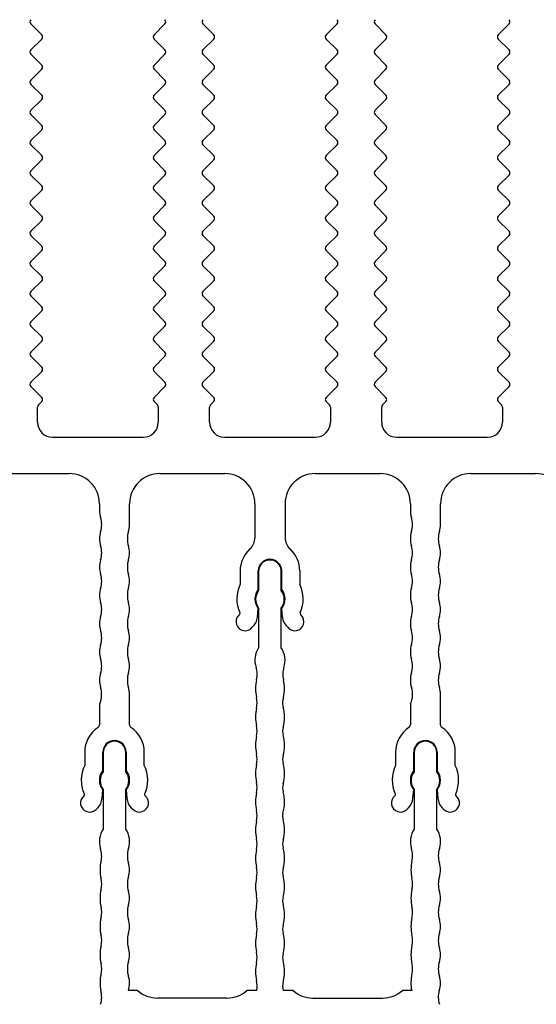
# Model space of a CAD drawing. Header units: millimetres. Extents: x 0 to 594, y 0 to 420.
# Tile 18 of 120: x 109 to 143, y 252 to 317. Entities that reach past the tile are written whole.
import ezdxf

# ---------------------------------------------------------------- set-up
doc = ezdxf.new("R2010")
doc.units = ezdxf.units.MM
doc.header["$LTSCALE"] = 32.67
doc.layers.get('0').update_dxf_attribs({"linetype": 'CONTINUOUS'})
doc.layers.add('3_ALL_AXES', color=7, linetype='CONTINUOUS')

msp = doc.modelspace()

# ---------------------------------------------------------------- linework, layer by layer
at = {"color": 7, "linetype": 'CONTINUOUS'}
for p, q in [((109.82841, 290.46599), (109.82841, 291.46807)), ((109.88699, 291.60949), (110.10415, 291.82665)), ((117.55268, 291.82665), (117.76983, 291.60949)), ((117.82841, 291.46807), (117.82841, 290.46599)), ((121.22841, 290.46599), (121.22841, 291.46807)), ((121.28699, 291.60949), (121.50415, 291.82665)), ((128.95268, 291.82665), (129.16983, 291.60949)), ((129.22841, 291.46807), (129.22841, 290.46599)), ((132.62841, 290.46599), (132.62841, 291.46807)), ((132.68699, 291.60949), (132.90415, 291.82665)), ((140.35268, 291.82665), (140.56983, 291.60949)), ((140.62841, 291.46807), (140.62841, 290.46599))]:
    msp.add_line(p, q, dxfattribs=at)
for centre, start, end in [((110.02841, 291.46807), 135, 180), ((117.62841, 291.46807), 0, 45), ((121.42841, 291.46807), 135, 180), ((129.02841, 291.46807), 0, 45), ((132.82841, 291.46807), 135, 180), ((140.42841, 291.46807), 0, 45)]:
    msp.add_arc(centre, 0.2, start, end, dxfattribs=at)
at = {"layer": '3_ALL_AXES', "color": 7, "linetype": 'CONTINUOUS'}
for p, q in [((109.38792, 316.82548), (110.10405, 316.10935)), ((118.2689, 316.82548), (117.55277, 316.10935)), ((120.78792, 316.82548), (121.50405, 316.10935)), ((129.6689, 316.82548), (128.95277, 316.10935)), ((132.18792, 316.82548), (132.90405, 316.10935)), ((141.0689, 316.82548), (140.35277, 316.10935)), ((110.10405, 315.82647), (109.38735, 315.10977)), ((117.55277, 315.82647), (118.26947, 315.10977)), ((121.50405, 315.82647), (120.78735, 315.10977)), ((128.95277, 315.82647), (129.66947, 315.10977)), ((132.90405, 315.82647), (132.18735, 315.10977)), ((140.35277, 315.82647), (141.06947, 315.10977)), ((109.38792, 314.82548), (110.10405, 314.10935)), ((118.2689, 314.82548), (117.55277, 314.10935)), ((120.78792, 314.82548), (121.50405, 314.10935)), ((129.6689, 314.82548), (128.95277, 314.10935)), ((132.18792, 314.82548), (132.90405, 314.10935)), ((141.0689, 314.82548), (140.35277, 314.10935)), ((110.10405, 313.82647), (109.38735, 313.10977)), ((117.55277, 313.82647), (118.26947, 313.10977)), ((121.50405, 313.82647), (120.78735, 313.10977)), ((128.95277, 313.82647), (129.66947, 313.10977)), ((132.90405, 313.82647), (132.18735, 313.10977)), ((140.35277, 313.82647), (141.06947, 313.10977)), ((109.38792, 312.82548), (110.10405, 312.10935)), ((118.2689, 312.82548), (117.55277, 312.10935)), ((120.78792, 312.82548), (121.50405, 312.10935)), ((129.6689, 312.82548), (128.95277, 312.10935)), ((132.18792, 312.82548), (132.90405, 312.10935)), ((141.0689, 312.82548), (140.35277, 312.10935)), ((110.10405, 311.82647), (109.38735, 311.10977)), ((117.55277, 311.82647), (118.26947, 311.10977)), ((121.50405, 311.82647), (120.78735, 311.10977)), ((128.95277, 311.82647), (129.66947, 311.10977)), ((132.90405, 311.82647), (132.18735, 311.10977)), ((140.35277, 311.82647), (141.06947, 311.10977)), ((109.38792, 310.82548), (110.10405, 310.10935)), ((118.2689, 310.82548), (117.55277, 310.10935)), ((120.78792, 310.82548), (121.50405, 310.10935)), ((129.6689, 310.82548), (128.95277, 310.10935)), ((132.18792, 310.82548), (132.90405, 310.10935)), ((141.0689, 310.82548), (140.35277, 310.10935)), ((110.10405, 309.82647), (109.38735, 309.10977)), ((117.55277, 309.82647), (118.26947, 309.10977)), ((121.50405, 309.82647), (120.78735, 309.10977)), ((128.95277, 309.82647), (129.66947, 309.10977)), ((132.90405, 309.82647), (132.18735, 309.10977)), ((140.35277, 309.82647), (141.06947, 309.10977)), ((109.38792, 308.82548), (110.10405, 308.10935)), ((118.2689, 308.82548), (117.55277, 308.10935)), ((120.78792, 308.82548), (121.50405, 308.10935)), ((129.6689, 308.82548), (128.95277, 308.10935)), ((132.18792, 308.82548), (132.90405, 308.10935)), ((141.0689, 308.82548), (140.35277, 308.10935)), ((110.10405, 307.82647), (109.38735, 307.10977)), ((117.55277, 307.82647), (118.26947, 307.10977)), ((121.50405, 307.82647), (120.78735, 307.10977)), ((128.95277, 307.82647), (129.66947, 307.10977)), ((132.90405, 307.82647), (132.18735, 307.10977)), ((140.35277, 307.82647), (141.06947, 307.10977)), ((109.38792, 306.82548), (110.10405, 306.10935)), ((118.2689, 306.82548), (117.55277, 306.10935)), ((120.78792, 306.82548), (121.50405, 306.10935)), ((129.6689, 306.82548), (128.95277, 306.10935)), ((132.18792, 306.82548), (132.90405, 306.10935)), ((141.0689, 306.82548), (140.35277, 306.10935)), ((110.10405, 305.82647), (109.38735, 305.10977)), ((117.55277, 305.82647), (118.26947, 305.10977)), ((121.50405, 305.82647), (120.78735, 305.10977)), ((128.95277, 305.82647), (129.66947, 305.10977)), ((132.90405, 305.82647), (132.18735, 305.10977)), ((140.35277, 305.82647), (141.06947, 305.10977)), ((109.38792, 304.82548), (110.10405, 304.10935)), ((118.2689, 304.82548), (117.55277, 304.10935)), ((120.78792, 304.82548), (121.50405, 304.10935)), ((129.6689, 304.82548), (128.95277, 304.10935)), ((132.18792, 304.82548), (132.90405, 304.10935)), ((141.0689, 304.82548), (140.35277, 304.10935)), ((110.10405, 303.82647), (109.38735, 303.10977)), ((117.55277, 303.82647), (118.26947, 303.10977)), ((121.50405, 303.82647), (120.78735, 303.10977)), ((128.95277, 303.82647), (129.66947, 303.10977)), ((132.90405, 303.82647), (132.18735, 303.10977)), ((140.35277, 303.82647), (141.06947, 303.10977)), ((109.38792, 302.82548), (110.10405, 302.10935)), ((118.2689, 302.82548), (117.55277, 302.10935)), ((120.78792, 302.82548), (121.50405, 302.10935)), ((129.6689, 302.82548), (128.95277, 302.10935)), ((132.18792, 302.82548), (132.90405, 302.10935)), ((141.0689, 302.82548), (140.35277, 302.10935)), ((110.10405, 301.82647), (109.38735, 301.10977)), ((117.55277, 301.82647), (118.26947, 301.10977)), ((121.50405, 301.82647), (120.78735, 301.10977)), ((128.95277, 301.82647), (129.66947, 301.10977)), ((132.90405, 301.82647), (132.18735, 301.10977)), ((140.35277, 301.82647), (141.06947, 301.10977)), ((109.38792, 300.82548), (110.10405, 300.10935)), ((118.2689, 300.82548), (117.55277, 300.10935)), ((120.78792, 300.82548), (121.50405, 300.10935)), ((129.6689, 300.82548), (128.95277, 300.10935)), ((132.18792, 300.82548), (132.90405, 300.10935)), ((141.0689, 300.82548), (140.35277, 300.10935)), ((110.10405, 299.82647), (109.38735, 299.10977)), ((117.55277, 299.82647), (118.26947, 299.10977)), ((121.50405, 299.82647), (120.78735, 299.10977)), ((128.95277, 299.82647), (129.66947, 299.10977)), ((132.90405, 299.82647), (132.18735, 299.10977)), ((140.35277, 299.82647), (141.06947, 299.10977)), ((109.38792, 298.82548), (110.10405, 298.10935)), ((118.2689, 298.82548), (117.55277, 298.10935)), ((120.78792, 298.82548), (121.50405, 298.10935)), ((129.6689, 298.82548), (128.95277, 298.10935)), ((132.18792, 298.82548), (132.90405, 298.10935)), ((141.0689, 298.82548), (140.35277, 298.10935)), ((110.10405, 297.82647), (109.38735, 297.10977)), ((117.55277, 297.82647), (118.26947, 297.10977)), ((121.50405, 297.82647), (120.78735, 297.10977)), ((128.95277, 297.82647), (129.66947, 297.10977)), ((132.90405, 297.82647), (132.18735, 297.10977)), ((140.35277, 297.82647), (141.06947, 297.10977)), ((109.38792, 296.82548), (110.10405, 296.10935)), ((118.2689, 296.82548), (117.55277, 296.10935)), ((120.78792, 296.82548), (121.50405, 296.10935)), ((129.6689, 296.82548), (128.95277, 296.10935)), ((132.18792, 296.82548), (132.90405, 296.10935)), ((141.0689, 296.82548), (140.35277, 296.10935)), ((110.10405, 295.82647), (109.38735, 295.10977)), ((117.55277, 295.82647), (118.26947, 295.10977)), ((121.50405, 295.82647), (120.78735, 295.10977)), ((128.95277, 295.82647), (129.66947, 295.10977)), ((132.90405, 295.82647), (132.18735, 295.10977)), ((140.35277, 295.82647), (141.06947, 295.10977)), ((109.38792, 294.82548), (110.10405, 294.10935)), ((118.2689, 294.82548), (117.55277, 294.10935)), ((120.78792, 294.82548), (121.50405, 294.10935)), ((129.6689, 294.82548), (128.95277, 294.10935)), ((132.18792, 294.82548), (132.90405, 294.10935)), ((141.0689, 294.82548), (140.35277, 294.10935)), ((110.10405, 293.82647), (109.38735, 293.10977)), ((117.55277, 293.82647), (118.26947, 293.10977)), ((121.50405, 293.82647), (120.78735, 293.10977)), ((128.95277, 293.82647), (129.66947, 293.10977)), ((132.90405, 293.82647), (132.18735, 293.10977)), ((140.35277, 293.82647), (141.06947, 293.10977)), ((109.38792, 292.82548), (110.10405, 292.10935)), ((118.2689, 292.82548), (117.55277, 292.10935)), ((120.78792, 292.82548), (121.50405, 292.10935)), ((129.6689, 292.82548), (128.95277, 292.10935)), ((132.18792, 292.82548), (132.90405, 292.10935)), ((141.0689, 292.82548), (140.35277, 292.10935)), ((110.82841, 289.46599), (116.82841, 289.46599)), ((122.22841, 289.46599), (128.22841, 289.46599)), ((133.62841, 289.46599), (139.62841, 289.46599)), ((107.62836, 287.06805), (111.9284, 287.06805)), ((117.92833, 287.06805), (122.22836, 287.06805)), ((128.22836, 287.06805), (132.5284, 287.06805)), ((138.52833, 287.06805), (142.82836, 287.06805)), ((113.9284, 285.06805), (113.9284, 284.62495)), ((115.92834, 283.6883), (115.92834, 285.06805)), ((124.22836, 285.06805), (124.22836, 282.82046)), ((126.22836, 285.06805), (126.22836, 282.82046)), ((134.5284, 285.06805), (134.5284, 284.62495)), ((136.52834, 283.6883), (136.52834, 285.06805)), ((123.25336, 280.61805), (123.25336, 279.73726)), ((124.45336, 279.40001), (124.45336, 280.61805)), ((124.47847, 280.59305), (124.47847, 279.32615)), ((125.97847, 279.32615), (125.97847, 280.59305)), ((126.00336, 279.40001), (126.00336, 280.61805)), ((127.20336, 280.61805), (127.20336, 279.73726)), ((123.21495, 277.74396), (123.15634, 277.68598)), ((123.225, 277.85889), (123.21495, 277.74396)), ((124.40357, 277.56702), (124.45336, 278.13609)), ((124.47847, 278.15996), (124.47847, 275.53374)), ((125.97847, 275.53374), (125.97847, 278.15996)), ((126.05314, 277.56702), (126.00336, 278.13609)), ((127.23171, 277.85889), (127.24176, 277.74396)), ((127.24176, 277.74396), (127.30037, 277.68598)), ((115.9284, 270.43204), (115.9284, 272.4484)), ((136.5284, 270.43204), (136.5284, 272.4484)), ((113.92843, 271.75019), (113.92843, 270.43227)), ((134.52843, 271.75019), (134.52843, 270.43227)), ((112.95336, 268.61805), (112.95336, 267.73726)), ((114.15336, 267.40001), (114.15336, 268.61805)), ((114.17847, 268.59305), (114.17847, 267.32613)), ((115.67848, 267.32613), (115.67848, 268.59305)), ((115.70336, 268.61805), (115.70336, 267.40001)), ((116.90336, 267.73726), (116.90336, 268.61805)), ((133.55336, 268.61805), (133.55336, 267.73726)), ((134.75336, 267.40001), (134.75336, 268.61805)), ((134.77847, 268.59305), (134.77847, 267.32613)), ((136.27848, 267.32613), (136.27848, 268.59305)), ((136.30336, 268.61805), (136.30336, 267.40001)), ((137.50336, 267.73726), (137.50336, 268.61805)), ((114.10357, 265.56702), (114.15336, 266.13609)), ((114.17847, 266.15995), (114.17847, 263.53374)), ((115.67848, 263.53374), (115.67848, 266.15995)), ((115.70336, 266.13609), (115.75314, 265.56702)), ((134.70357, 265.56702), (134.75336, 266.13609)), ((134.77847, 266.15995), (134.77847, 263.53374)), ((136.27848, 263.53374), (136.27848, 266.15995)), ((136.30336, 266.13609), (136.35314, 265.56702)), ((112.9246, 265.85978), (112.91448, 265.74412)), ((116.94223, 265.74412), (116.93212, 265.85978)), ((133.5246, 265.85978), (133.51448, 265.74412)), ((137.54223, 265.74412), (137.53212, 265.85978)), ((113.70262, 264.83521), (113.81448, 264.94707)), ((116.04223, 264.94707), (116.15409, 264.83521)), ((134.30262, 264.83521), (134.41448, 264.94707)), ((136.64223, 264.94707), (136.75409, 264.83521)), ((116.45554, 252.84307), (115.84524, 252.84307)), ((122.3784, 252.34307), (117.77842, 252.34307)), ((124.34481, 252.84307), (123.70128, 252.84307)), ((126.75555, 252.84307), (126.11141, 252.84307)), ((128.07842, 252.34307), (132.6784, 252.34307)), ((134.61656, 252.84307), (134.00128, 252.84307))]:
    msp.add_line(p, q, dxfattribs=at)
for centre, radius, start, end in [((109.52936, 316.96814), 0.20057, 135.0754942, 225), ((118.12746, 316.96814), 0.20057, 315, 44.9245058), ((120.92936, 316.96814), 0.20057, 135.0754942, 225), ((129.52746, 316.96814), 0.20057, 315, 44.9245058), ((132.32936, 316.96814), 0.20057, 135.0754942, 225), ((140.92746, 316.96814), 0.20057, 315, 44.9245058), ((109.96261, 315.96791), 0.20003, 315, 45), ((117.69421, 315.96791), 0.20003, 135, 225), ((121.36261, 315.96791), 0.20003, 315, 45), ((129.09421, 315.96791), 0.20003, 135, 225), ((132.76261, 315.96791), 0.20003, 315, 45), ((140.49421, 315.96791), 0.20003, 135, 225), ((109.52936, 314.96814), 0.20057, 135.0754942, 225), ((118.12746, 314.96814), 0.20057, 315, 44.9245058), ((120.92936, 314.96814), 0.20057, 135.0754942, 225), ((129.52746, 314.96814), 0.20057, 315, 44.9245058), ((132.32936, 314.96814), 0.20057, 135.0754942, 225), ((140.92746, 314.96814), 0.20057, 315, 44.9245058), ((109.96261, 313.96791), 0.20003, 315, 45), ((117.69421, 313.96791), 0.20003, 135, 225), ((121.36261, 313.96791), 0.20003, 315, 45), ((129.09421, 313.96791), 0.20003, 135, 225), ((132.76261, 313.96791), 0.20003, 315, 45), ((140.49421, 313.96791), 0.20003, 135, 225), ((109.52936, 312.96814), 0.20057, 135.0754942, 225), ((118.12746, 312.96814), 0.20057, 315, 44.9245058), ((120.92936, 312.96814), 0.20057, 135.0754942, 225), ((129.52746, 312.96814), 0.20057, 315, 44.9245058), ((132.32936, 312.96814), 0.20057, 135.0754942, 225), ((140.92746, 312.96814), 0.20057, 315, 44.9245058), ((109.96261, 311.96791), 0.20003, 315, 45), ((117.69421, 311.96791), 0.20003, 135, 225), ((121.36261, 311.96791), 0.20003, 315, 45), ((129.09421, 311.96791), 0.20003, 135, 225), ((132.76261, 311.96791), 0.20003, 315, 45), ((140.49421, 311.96791), 0.20003, 135, 225), ((109.52936, 310.96814), 0.20057, 135.0754942, 225), ((118.12746, 310.96814), 0.20057, 315, 44.9245058), ((120.92936, 310.96814), 0.20057, 135.0754942, 225), ((129.52746, 310.96814), 0.20057, 315, 44.9245058), ((132.32936, 310.96814), 0.20057, 135.0754942, 225), ((140.92746, 310.96814), 0.20057, 315, 44.9245058), ((109.96261, 309.96791), 0.20003, 315, 45), ((117.69421, 309.96791), 0.20003, 135, 225), ((121.36261, 309.96791), 0.20003, 315, 45), ((129.09421, 309.96791), 0.20003, 135, 225), ((132.76261, 309.96791), 0.20003, 315, 45), ((140.49421, 309.96791), 0.20003, 135, 225), ((109.52936, 308.96814), 0.20057, 135.0754942, 225), ((118.12746, 308.96814), 0.20057, 315, 44.9245058), ((120.92936, 308.96814), 0.20057, 135.0754942, 225), ((129.52746, 308.96814), 0.20057, 315, 44.9245058), ((132.32936, 308.96814), 0.20057, 135.0754942, 225), ((140.92746, 308.96814), 0.20057, 315, 44.9245058), ((109.96261, 307.96791), 0.20003, 315, 45), ((117.69421, 307.96791), 0.20003, 135, 225), ((121.36261, 307.96791), 0.20003, 315, 45), ((129.09421, 307.96791), 0.20003, 135, 225), ((132.76261, 307.96791), 0.20003, 315, 45), ((140.49421, 307.96791), 0.20003, 135, 225), ((109.52936, 306.96814), 0.20057, 135.0754942, 225), ((118.12746, 306.96814), 0.20057, 315, 44.9245058), ((120.92936, 306.96814), 0.20057, 135.0754942, 225), ((129.52746, 306.96814), 0.20057, 315, 44.9245058), ((132.32936, 306.96814), 0.20057, 135.0754942, 225), ((140.92746, 306.96814), 0.20057, 315, 44.9245058), ((109.96261, 305.96791), 0.20003, 315, 45), ((117.69421, 305.96791), 0.20003, 135, 225), ((121.36261, 305.96791), 0.20003, 315, 45), ((129.09421, 305.96791), 0.20003, 135, 225), ((132.76261, 305.96791), 0.20003, 315, 45), ((140.49421, 305.96791), 0.20003, 135, 225), ((109.52936, 304.96814), 0.20057, 135.0754942, 225), ((118.12746, 304.96814), 0.20057, 315, 44.9245058), ((120.92936, 304.96814), 0.20057, 135.0754942, 225), ((129.52746, 304.96814), 0.20057, 315, 44.9245058), ((132.32936, 304.96814), 0.20057, 135.0754942, 225), ((140.92746, 304.96814), 0.20057, 315, 44.9245058), ((109.96261, 303.96791), 0.20003, 315, 45), ((117.69421, 303.96791), 0.20003, 135, 225), ((121.36261, 303.96791), 0.20003, 315, 45), ((129.09421, 303.96791), 0.20003, 135, 225), ((132.76261, 303.96791), 0.20003, 315, 45), ((140.49421, 303.96791), 0.20003, 135, 225), ((109.52936, 302.96814), 0.20057, 135.0754942, 225), ((118.12746, 302.96814), 0.20057, 315, 44.9245058), ((120.92936, 302.96814), 0.20057, 135.0754942, 225), ((129.52746, 302.96814), 0.20057, 315, 44.9245058), ((132.32936, 302.96814), 0.20057, 135.0754942, 225), ((140.92746, 302.96814), 0.20057, 315, 44.9245058), ((109.96261, 301.96791), 0.20003, 315, 45), ((117.69421, 301.96791), 0.20003, 135, 225), ((121.36261, 301.96791), 0.20003, 315, 45), ((129.09421, 301.96791), 0.20003, 135, 225), ((132.76261, 301.96791), 0.20003, 315, 45), ((140.49421, 301.96791), 0.20003, 135, 225), ((109.52936, 300.96814), 0.20057, 135.0754942, 225), ((118.12746, 300.96814), 0.20057, 315, 44.9245058), ((120.92936, 300.96814), 0.20057, 135.0754942, 225), ((129.52746, 300.96814), 0.20057, 315, 44.9245058), ((132.32936, 300.96814), 0.20057, 135.0754942, 225), ((140.92746, 300.96814), 0.20057, 315, 44.9245058), ((109.96261, 299.96791), 0.20003, 315, 45), ((117.69421, 299.96791), 0.20003, 135, 225), ((121.36261, 299.96791), 0.20003, 315, 45), ((129.09421, 299.96791), 0.20003, 135, 225), ((132.76261, 299.96791), 0.20003, 315, 45), ((140.49421, 299.96791), 0.20003, 135, 225), ((109.52936, 298.96814), 0.20057, 135.0754942, 225), ((118.12746, 298.96814), 0.20057, 315, 44.9245058), ((120.92936, 298.96814), 0.20057, 135.0754942, 225), ((129.52746, 298.96814), 0.20057, 315, 44.9245058), ((132.32936, 298.96814), 0.20057, 135.0754942, 225), ((140.92746, 298.96814), 0.20057, 315, 44.9245058), ((109.96261, 297.96791), 0.20003, 315, 45), ((117.69421, 297.96791), 0.20003, 135, 225), ((121.36261, 297.96791), 0.20003, 315, 45), ((129.09421, 297.96791), 0.20003, 135, 225), ((132.76261, 297.96791), 0.20003, 315, 45), ((140.49421, 297.96791), 0.20003, 135, 225), ((109.52936, 296.96814), 0.20057, 135.0754942, 225), ((118.12746, 296.96814), 0.20057, 315, 44.9245058), ((120.92936, 296.96814), 0.20057, 135.0754942, 225), ((129.52746, 296.96814), 0.20057, 315, 44.9245058), ((132.32936, 296.96814), 0.20057, 135.0754942, 225), ((140.92746, 296.96814), 0.20057, 315, 44.9245058), ((109.96261, 295.96791), 0.20003, 315, 45), ((117.69421, 295.96791), 0.20003, 135, 225), ((121.36261, 295.96791), 0.20003, 315, 45), ((129.09421, 295.96791), 0.20003, 135, 225), ((132.76261, 295.96791), 0.20003, 315, 45), ((140.49421, 295.96791), 0.20003, 135, 225), ((109.52936, 294.96814), 0.20057, 135.0754942, 225), ((118.12746, 294.96814), 0.20057, 315, 44.9245058), ((120.92936, 294.96814), 0.20057, 135.0754942, 225), ((129.52746, 294.96814), 0.20057, 315, 44.9245058), ((132.32936, 294.96814), 0.20057, 135.0754942, 225), ((140.92746, 294.96814), 0.20057, 315, 44.9245058), ((109.96261, 293.96791), 0.20003, 315, 45), ((117.69421, 293.96791), 0.20003, 135, 225), ((121.36261, 293.96791), 0.20003, 315, 45), ((129.09421, 293.96791), 0.20003, 135, 225), ((132.76261, 293.96791), 0.20003, 315, 45), ((140.49421, 293.96791), 0.20003, 135, 225), ((109.52936, 292.96814), 0.20057, 135.0754942, 225), ((118.12746, 292.96814), 0.20057, 315, 44.9245058), ((120.92936, 292.96814), 0.20057, 135.0754942, 225), ((129.52746, 292.96814), 0.20057, 315, 44.9245058), ((132.32936, 292.96814), 0.20057, 135.0754942, 225), ((140.92746, 292.96814), 0.20057, 315, 44.9245058), ((109.96273, 291.96807), 0.2, 315, 44.9903002), ((117.6941, 291.96807), 0.2, 135.0096998, 225), ((121.36273, 291.96807), 0.2, 315, 44.9903002), ((129.0941, 291.96807), 0.2, 135.0096998, 225), ((132.76273, 291.96807), 0.2, 315, 44.9903002), ((140.4941, 291.96807), 0.2, 135.0096998, 225), ((110.82841, 290.46599), 1, 180, 270), ((116.82841, 290.46599), 1, 270, 360), ((122.22841, 290.46599), 1, 180, 270), ((128.22841, 290.46599), 1, 270, 360), ((133.62841, 290.46599), 1, 180, 270), ((139.62841, 290.46599), 1, 270, 360), ((111.9284, 285.06805), 2, 0, 90.0020016), ((117.92833, 285.06805), 2, 89.9997753, 180), ((122.22836, 285.06805), 2, 0, 90), ((128.22836, 285.06805), 2, 90, 180), ((132.5284, 285.06805), 2, 0, 90.0020016), ((138.52833, 285.06805), 2, 89.9997753, 180), ((142.82836, 285.06805), 2, 0, 90), ((115.42841, 284.62495), 1.50001, 180, 198.1930476), ((136.02841, 284.62495), 1.50001, 180, 198.1930476), ((112.57841, 283.6883), 1.49995, 341.8099054, 18.1930476), ((114.42837, 283.6883), 1.49997, 341.808633, 360), ((133.17841, 283.6883), 1.49995, 341.8099054, 18.1930476), ((135.02837, 283.6883), 1.49997, 341.808633, 360), ((115.42845, 282.75174), 1.50002, 161.807759, 198.192241), ((117.27837, 282.75174), 1.49997, 161.808633, 198.191367), ((136.02845, 282.75174), 1.50002, 161.807759, 198.192241), ((137.87837, 282.75174), 1.49997, 161.808633, 198.191367), ((112.57841, 281.81513), 1.49997, 341.8057939, 18.192241), ((114.42819, 281.81513), 1.50016, 341.808633, 18.191367), ((123.22836, 282.82046), 1, 312.2423468, 0.0000791), ((127.22835, 282.82046), 1, 179.9999209, 227.7576532), ((133.17841, 281.81513), 1.49997, 341.8057939, 18.192241), ((135.02819, 281.81513), 1.50016, 341.808633, 18.191367), ((125.22835, 280.61805), 1.97499, 132.2423459, 180), ((125.22836, 280.61805), 1.97499, 0, 47.7576541), ((115.42812, 280.87851), 1.49971, 161.8057939, 198.1942061), ((117.27837, 280.87851), 1.49997, 161.808633, 198.191367), ((125.22836, 280.61805), 0.775, 0.0000223, 179.9999777), ((125.22847, 280.59305), 0.75, 359.9999846, 179.9999363), ((136.02812, 280.87851), 1.49971, 161.8057939, 198.1942061), ((137.87837, 280.87851), 1.49997, 161.808633, 198.191367), ((112.57866, 279.94195), 1.49972, 341.8047871, 18.1952129), ((114.42819, 279.9419), 1.50016, 341.808633, 18.191367), ((133.17866, 279.94195), 1.49972, 341.8047871, 18.1952129), ((135.02819, 279.9419), 1.50016, 341.808633, 18.191367), ((125.22836, 278.76805), 2.2, 153.8609077, 204.4093576), ((125.22836, 278.76805), 2.2, 335.5906424, 26.1390923), ((115.42836, 279.00528), 1.49997, 161.8047871, 198.1952129), ((117.27837, 279.00528), 1.49997, 161.808633, 198.1952187), ((125.22836, 278.76805), 1, 140.8050326, 219.1949674), ((125.22847, 278.74305), 0.95, 142.1363431, 217.8636569), ((125.22847, 278.74305), 0.95, 322.1363438, 37.8636562), ((125.22836, 278.76805), 1, 320.8050326, 39.1949674), ((136.02836, 279.00528), 1.49997, 161.8047871, 198.1952129), ((137.87837, 279.00528), 1.49997, 161.808633, 198.1952187), ((112.57839, 278.06852), 1.50001, 341.8047871, 18.1952129), ((114.4284, 278.06852), 1.50001, 341.8047813, 18.1952187), ((133.17839, 278.06852), 1.50001, 341.8047871, 18.1952129), ((135.0284, 278.06852), 1.50001, 341.8047813, 18.1952187), ((123.57836, 277.25947), 0.6, 134.6965701, 321.605858), ((126.87836, 277.25947), 0.6, 218.394142, 45.3034299), ((115.42836, 277.13176), 1.49997, 161.8047871, 198.1952129), ((117.27837, 277.13176), 1.49997, 161.8047813, 198.1952187), ((123.40737, 277.65418), 1, 309.8840387, 355.0000174), ((127.04934, 277.65418), 1, 184.9999826, 230.1159613), ((136.02836, 277.13176), 1.49997, 161.8047871, 198.1952129), ((137.87837, 277.13176), 1.49997, 161.8047813, 198.1952187), ((112.57848, 276.19466), 1.50003, 341.7912864, 18.2087136), ((114.42825, 276.19496), 1.50016, 341.8047813, 18.1952187), ((133.17848, 276.19466), 1.50003, 341.7912864, 18.2087136), ((135.02825, 276.19496), 1.50016, 341.8047813, 18.1952187), ((115.42544, 275.25815), 1.49701, 161.7912864, 198.2038835), ((117.27837, 275.25815), 1.49997, 161.8047813, 198.1952187), ((136.02544, 275.25815), 1.49701, 161.7912864, 198.2038835), ((137.87837, 275.25815), 1.49997, 161.8047813, 198.1952187), ((125.72848, 274.70459), 1.5, 146.4431947, 198.1948708), ((124.72846, 274.70459), 1.5, 341.8051301, 33.5567647), ((112.57842, 274.32188), 1.5, 341.7961165, 18.2038835), ((114.4284, 274.32139), 1.50001, 341.8047813, 18.1952187), ((133.17842, 274.32188), 1.5, 341.7961165, 18.2038835), ((135.0284, 274.32139), 1.50001, 341.8047813, 18.1952187), ((115.42845, 273.38463), 1.50018, 161.7961165, 198.2038835), ((117.27837, 273.38463), 1.49997, 161.8047813, 198.1952187), ((122.87848, 273.76784), 1.5, 346.456243, 18.1948708), ((127.57846, 273.76784), 1.5, 161.8051301, 193.5437709), ((136.02845, 273.38463), 1.50018, 161.7961165, 198.2038835), ((137.87837, 273.38463), 1.49997, 161.8047813, 198.1952187), ((126.76724, 272.83109), 2.5, 166.4562253, 193.5437747), ((123.6897, 272.83109), 2.5, 346.4562291, 13.5437709), ((112.57993, 272.44787), 1.49841, 335.7450791, 18.2038835), ((114.4284, 272.44787), 1.5, 0.0201502, 18.1952187), ((133.17993, 272.44787), 1.49841, 335.7450791, 18.2038835), ((135.0284, 272.44787), 1.5, 0.0201502, 18.1952187), ((114.12843, 271.75019), 0.2, 155.7507427, 180.0009994), ((122.87848, 271.89434), 1.5, 346.4562436, 13.5437564), ((127.11515, 271.89434), 1.05517, 160.5541868, 195.5241329), ((134.72843, 271.75019), 0.2, 155.7507427, 180.0009994), ((126.76724, 270.95758), 2.5, 166.4562349, 193.5437651), ((123.68968, 270.94282), 2.5, 344.4759011, 15.5241329), ((114.92836, 268.61805), 1.975, 123.483063, 180), ((113.72848, 270.43202), 0.1999, 303.483063, 0.0719638), ((116.1284, 270.43202), 0.2, 179.99522, 236.513129), ((114.92836, 268.61805), 1.975, 0, 56.513129), ((122.87848, 270.02083), 1.5, 346.4562211, 13.5437789), ((127.062, 270.00606), 1, 164.4759011, 195.5240939), ((135.52836, 268.61805), 1.975, 123.483063, 180), ((134.32848, 270.43202), 0.1999, 303.483063, 0.0719638), ((136.7284, 270.43202), 0.2, 179.99522, 236.513129), ((135.52836, 268.61805), 1.975, 0, 56.513129), ((114.92836, 268.61805), 0.775, 0, 180), ((114.92847, 268.59305), 0.75001, 0, 180), ((126.76724, 269.08408), 2.5, 166.4562388, 193.5437612), ((123.68968, 269.06931), 2.5, 344.4759143, 15.5240939), ((135.52836, 268.61805), 0.775, 0, 180), ((135.52847, 268.59305), 0.75001, 0, 180), ((122.87848, 268.14733), 1.5, 346.4569315, 13.5437577), ((127.062, 268.13256), 1, 164.4759143, 195.5240919), ((114.92833, 266.76805), 2.19997, 153.8605971, 204.3843059), ((114.92839, 266.76805), 1.00002, 140.8060375, 219.1939625), ((114.92847, 266.74304), 0.95, 142.1368152, 217.8631848), ((114.92847, 266.74304), 0.95, 322.1368152, 37.8631848), ((114.92839, 266.76805), 0.99998, 320.8040039, 39.1959961), ((114.92839, 266.76805), 2.19997, 335.6156941, 26.1394029), ((126.76725, 267.21062), 2.5, 166.4569337, 193.544472), ((123.68968, 267.19581), 2.5, 344.4759021, 15.5240919), ((135.52833, 266.76805), 2.19997, 153.8605971, 204.3843059), ((135.52839, 266.76805), 1.00002, 140.8060375, 219.1939625), ((135.52847, 266.74304), 0.95, 142.1368152, 217.8631848), ((135.52847, 266.74304), 0.95, 322.1368152, 37.8631848), ((135.52839, 266.76805), 0.99998, 320.8040039, 39.1959961), ((135.52839, 266.76805), 2.19997, 335.6156941, 26.1394029), ((122.8785, 266.27382), 1.5, 346.4562478, 13.5444806), ((127.062, 266.25905), 1, 164.4759126, 195.5240867), ((123.68968, 265.3223), 2.5, 342.9958861, 15.5240867), ((113.27621, 265.26162), 0.60304, 126.8584802, 315), ((113.10738, 265.65417), 1, 315, 355.0000086), ((116.74934, 265.65417), 1, 184.9999914, 225), ((116.58051, 265.26162), 0.60304, 225, 53.1414472), ((126.76727, 265.33707), 2.5, 166.4562342, 193.5437658), ((133.87621, 265.26162), 0.60304, 126.8584802, 315), ((133.70738, 265.65417), 1, 315, 355.0000086), ((137.34934, 265.65417), 1, 184.9999914, 225), ((137.18051, 265.26162), 0.60304, 225, 53.1414472), ((122.8785, 264.40032), 1.5, 346.4562215, 13.5437785), ((126.76727, 263.46357), 2.5, 166.4562391, 193.5437609), ((127.062, 264.40027), 1, 168.9929577, 195.524078), ((123.68968, 263.46352), 2.5, 344.4759023, 15.5240977), ((115.42847, 262.70459), 1.5, 146.4430349, 198.1949688), ((114.42859, 262.70459), 1.4999, 341.8076169, 33.5595105), ((136.02847, 262.70459), 1.5, 146.4430349, 198.1949688), ((135.02859, 262.70459), 1.4999, 341.8076169, 33.5595105), ((122.8785, 262.52681), 1.5, 346.4562364, 13.5437636), ((127.062, 262.52677), 1, 164.4759117, 195.5240883), ((112.57847, 261.76784), 1.5, 346.4562509, 18.1949688), ((117.27847, 261.76802), 1.49993, 161.8076169, 198.1912727), ((126.76727, 261.59006), 2.5, 166.4562256, 193.5437744), ((123.68968, 261.59001), 2.5, 344.4759156, 15.5240844), ((133.17847, 261.76784), 1.5, 346.4562509, 18.1949688), ((137.87847, 261.76802), 1.49993, 161.8076169, 198.1912727), ((116.46724, 260.83109), 2.5, 166.4562509, 193.5438404), ((137.06724, 260.83109), 2.5, 166.4562509, 193.5438404), ((114.42731, 260.83109), 1.50123, 341.8122695, 18.1912727), ((122.8785, 260.65331), 1.5, 346.4562439, 13.5437561), ((127.062, 260.65326), 1, 164.4758901, 195.5241099), ((135.02731, 260.83109), 1.50123, 341.8122695, 18.1912727), ((112.57848, 259.89434), 1.5, 346.4562369, 13.543666), ((117.2785, 259.89434), 1.4999, 161.8122695, 198.1923926), ((126.76727, 259.71656), 2.5, 166.4562348, 193.5437652), ((123.68968, 259.71651), 2.5, 344.4759093, 15.5240907), ((133.17848, 259.89434), 1.5, 346.4562369, 13.543666), ((137.8785, 259.89434), 1.4999, 161.8122695, 198.1923926), ((116.46724, 258.95758), 2.5, 166.4562369, 193.5437693), ((114.4285, 258.95759), 1.5001, 341.8023901, 18.1976023), ((137.06724, 258.95758), 2.5, 166.4562369, 193.5437693), ((135.0285, 258.95759), 1.5001, 341.8023901, 18.1976023), ((122.8785, 258.7798), 1.5, 346.4562192, 13.5437808), ((127.062, 258.77976), 1, 164.4759509, 195.6122755), ((112.57848, 258.02083), 1.5, 346.456217, 13.5437693), ((117.2785, 258.02083), 1.4999, 161.8077753, 198.192425), ((126.76727, 257.84305), 2.5, 166.4562393, 193.5437607), ((123.68967, 257.84305), 2.5, 344.4751617, 15.4877193), ((133.17848, 258.02083), 1.5, 346.456217, 13.5437693), ((137.8785, 258.02083), 1.4999, 161.8077753, 198.192425), ((116.46724, 257.08408), 2.5, 166.4562344, 193.5437656), ((114.4285, 257.08408), 1.5001, 341.802644, 18.1974417), ((137.06724, 257.08408), 2.5, 166.4562344, 193.5437656), ((135.0285, 257.08408), 1.5001, 341.802644, 18.1974417), ((122.8785, 256.9063), 1.5, 346.456237, 13.543763), ((127.06197, 256.90626), 1, 164.4751618, 195.5241473), ((112.57848, 256.14733), 1.5, 346.4569243, 13.5437589), ((117.2785, 256.14733), 1.4999, 161.8075751, 198.1928639), ((126.76727, 255.96955), 2.5, 166.4562311, 193.5444791), ((123.68966, 255.9695), 2.5, 344.4759156, 15.5241473), ((133.17848, 256.14733), 1.5, 346.4569243, 13.5437589), ((137.8785, 256.14733), 1.4999, 161.8075751, 198.1928639), ((116.46725, 255.21062), 2.5, 166.4569243, 193.5444696), ((114.42851, 255.21057), 1.5001, 341.8061983, 18.197356), ((137.06725, 255.21062), 2.5, 166.4569243, 193.5444696), ((135.02851, 255.21057), 1.5001, 341.8061983, 18.197356), ((122.87851, 255.03275), 1.5, 346.4562316, 13.5444401), ((127.06198, 255.03275), 1, 164.4759151, 195.5240963), ((112.5785, 254.27382), 1.5, 346.522638, 13.5444696), ((117.27851, 254.27388), 1.49989, 161.8061983, 198.2120993), ((126.76728, 254.096), 2.5, 166.4562238, 193.5437762), ((123.68966, 254.096), 2.5, 344.4759083, 15.5240966), ((133.1785, 254.27382), 1.5, 346.522638, 13.5444696), ((137.87851, 254.27388), 1.49989, 161.8061983, 198.2120993), ((116.48886, 253.33666), 2.52109, 166.522638, 191.28767), ((114.42999, 253.33666), 1.49886, 340.773164, 18.2120993), ((137.08886, 253.33666), 2.52109, 166.522638, 191.2904606), ((135.02999, 253.33666), 1.49886, 340.7733225, 18.2120993), ((122.87851, 253.15924), 1.5, 347.8320191, 13.5437561), ((127.07206, 253.15644), 1.01046, 164.4759083, 198.066606), ((112.57842, 252.40032), 1.5, 341.8050801, 17.1257882), ((117.77842, 254.34307), 2, 228.5902913, 270), ((122.3784, 254.34307), 2, 270, 311.4097087), ((128.07842, 254.34307), 2, 228.5902913, 270), ((132.6784, 254.34307), 2, 270, 311.4097087), ((137.87841, 252.40032), 1.5, 162.8321143, 198.1949199)]:
    msp.add_arc(centre, radius, start, end, dxfattribs=at)

doc.saveas('drawing.dxf')
